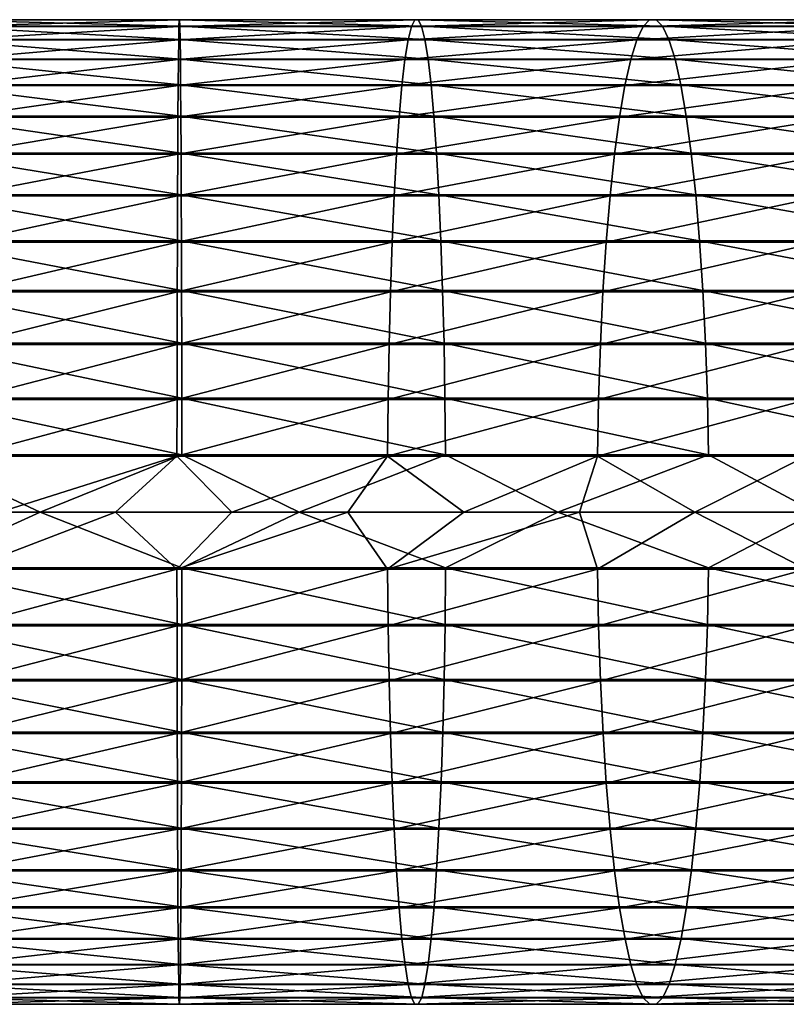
# Model space of a CAD drawing. Header units: metres. Extents: x -23 to 265, y -23 to 70.
# Tile 55 of 64: x 120 to 142, y -14 to 14. Entities that reach past the tile are written whole.
import ezdxf

# ---------------------------------------------------------------- set-up
doc = ezdxf.new("R2010")
doc.units = ezdxf.units.M
doc.layers.add('solid_SWIVIEL_SPOUT_SW0001', color=7, linetype='CONTINUOUS')

msp = doc.modelspace()

# ---------------------------------------------------------------- linework, layer by layer
at = {"layer": 'solid_SWIVIEL_SPOUT_SW0001'}
for points in [[(117.838142, 13.977437, 304.892303), (117.758209, 13.790409, 306.509247), (124.624428, 13.790409, 306.661896)], [(124.616432, 13.977437, 305.042999), (117.838142, 13.977437, 304.892303), (124.624428, 13.790409, 306.661896)], [(117.91861, 13.975067, 303.264618), (117.838142, 13.977437, 304.892303), (124.616432, 13.977437, 305.042999)], [(124.608383, 13.975067, 303.41333), (117.91861, 13.975067, 303.264618), (124.616432, 13.977437, 305.042999)], [(124.608383, 13.975067, 303.41333), (124.616432, 13.977437, 305.042999), (131.392899, 13.977437, 304.825348)], [(131.296356, 13.975067, 303.198517), (124.608383, 13.975067, 303.41333), (131.392899, 13.977437, 304.825348)], [(124.616432, 13.977437, 305.042999), (124.624428, 13.790409, 306.661896), (131.488815, 13.790409, 306.441406)], [(131.392899, 13.977437, 304.825348), (124.616432, 13.977437, 305.042999), (131.488815, 13.790409, 306.441406)], [(131.296356, 13.975067, 303.198517), (131.392899, 13.977437, 304.825348), (138.147552, 13.977437, 304.23999)], [(137.962799, 13.975067, 302.620819), (131.296356, 13.975067, 303.198517), (138.147552, 13.977437, 304.23999)], [(131.392899, 13.977437, 304.825348), (131.488815, 13.790409, 306.441406), (138.331085, 13.790409, 305.84845)], [(138.147552, 13.977437, 304.23999), (131.392899, 13.977437, 304.825348), (138.331085, 13.790409, 305.84845)], [(137.962799, 13.975067, 302.620819), (138.147552, 13.977437, 304.23999), (144.860443, 13.977437, 303.288666)], [(144.588028, 13.975067, 301.681915), (137.962799, 13.975067, 302.620819), (144.860443, 13.977437, 303.288666)], [(138.147552, 13.977437, 304.23999), (138.331085, 13.790409, 305.84845), (145.131058, 13.790409, 304.884796)], [(144.860443, 13.977437, 303.288666), (138.147552, 13.977437, 304.23999), (145.131058, 13.790409, 304.884796)], [(117.758209, 13.790409, 306.509247), (117.679886, 13.416516, 308.093506), (124.632263, 13.416516, 308.248077)], [(124.624428, 13.790409, 306.661896), (117.758209, 13.790409, 306.509247), (124.632263, 13.416516, 308.248077)], [(117.99852, 13.78333, 301.648224), (117.91861, 13.975067, 303.264618), (124.608383, 13.975067, 303.41333)], [(124.600388, 13.78333, 301.794983), (117.99852, 13.78333, 301.648224), (124.608383, 13.975067, 303.41333)], [(118.076782, 13.404825, 300.065033), (117.99852, 13.78333, 301.648224), (124.600388, 13.78333, 301.794983)], [(124.59256, 13.404825, 300.2099), (118.076782, 13.404825, 300.065033), (124.600388, 13.78333, 301.794983)], [(124.59256, 13.404825, 300.2099), (124.600388, 13.78333, 301.794983), (131.200485, 13.78333, 301.583008)], [(131.106583, 13.404825, 300.000671), (124.59256, 13.404825, 300.2099), (131.200485, 13.78333, 301.583008)], [(124.600388, 13.78333, 301.794983), (124.608383, 13.975067, 303.41333), (131.296356, 13.975067, 303.198517)], [(131.200485, 13.78333, 301.583008), (124.600388, 13.78333, 301.794983), (131.296356, 13.975067, 303.198517)], [(124.624428, 13.790409, 306.661896), (124.632263, 13.416516, 308.248077), (131.582779, 13.416516, 308.024841)], [(131.488815, 13.790409, 306.441406), (124.624428, 13.790409, 306.661896), (131.582779, 13.416516, 308.024841)], [(131.106583, 13.404825, 300.000671), (131.200485, 13.78333, 301.583008), (137.779343, 13.78333, 301.012878)], [(137.59964, 13.404825, 299.437988), (131.106583, 13.404825, 300.000671), (137.779343, 13.78333, 301.012878)], [(131.200485, 13.78333, 301.583008), (131.296356, 13.975067, 303.198517), (137.962799, 13.975067, 302.620819)], [(137.779343, 13.78333, 301.012878), (131.200485, 13.78333, 301.583008), (137.962799, 13.975067, 302.620819)], [(131.488815, 13.790409, 306.441406), (131.582779, 13.416516, 308.024841), (138.51091, 13.416516, 307.424438)], [(138.331085, 13.790409, 305.84845), (131.488815, 13.790409, 306.441406), (138.51091, 13.416516, 307.424438)], [(137.59964, 13.404825, 299.437988), (137.779343, 13.78333, 301.012878), (144.317505, 13.78333, 300.086304)], [(144.052551, 13.404825, 298.523499), (137.59964, 13.404825, 299.437988), (144.317505, 13.78333, 300.086304)], [(137.779343, 13.78333, 301.012878), (137.962799, 13.975067, 302.620819), (144.588028, 13.975067, 301.681915)], [(144.317505, 13.78333, 300.086304), (137.779343, 13.78333, 301.012878), (144.588028, 13.975067, 301.681915)], [(138.331085, 13.790409, 305.84845), (138.51091, 13.416516, 307.424438), (145.39621, 13.416516, 306.4487)], [(145.131058, 13.790409, 304.884796), (138.331085, 13.790409, 305.84845), (145.39621, 13.416516, 306.4487)], [(117.679886, 13.416516, 308.093506), (117.60424, 12.860826, 309.623657), (124.639832, 12.860826, 309.78006)], [(124.632263, 13.416516, 308.248077), (117.679886, 13.416516, 308.093506), (124.639832, 12.860826, 309.78006)], [(118.152351, 12.84468, 298.536499), (118.076782, 13.404825, 300.065033), (124.59256, 13.404825, 300.2099)], [(124.584999, 12.84468, 298.679504), (118.152351, 12.84468, 298.536499), (124.59256, 13.404825, 300.2099)], [(124.584999, 12.84468, 298.679504), (124.59256, 13.404825, 300.2099), (131.106583, 13.404825, 300.000671)], [(131.01593, 12.84468, 298.472961), (124.584999, 12.84468, 298.679504), (131.106583, 13.404825, 300.000671)], [(124.632263, 13.416516, 308.248077), (124.639832, 12.860826, 309.78006), (131.673538, 12.860826, 309.554169)], [(131.582779, 13.416516, 308.024841), (124.632263, 13.416516, 308.248077), (131.673538, 12.860826, 309.554169)], [(131.01593, 12.84468, 298.472961), (131.106583, 13.404825, 300.000671), (137.59964, 13.404825, 299.437988)], [(137.426147, 12.84468, 297.91745), (131.01593, 12.84468, 298.472961), (137.59964, 13.404825, 299.437988)], [(131.582779, 13.416516, 308.024841), (131.673538, 12.860826, 309.554169), (138.684586, 12.860826, 308.946594)], [(138.51091, 13.416516, 307.424438), (131.582779, 13.416516, 308.024841), (138.684586, 12.860826, 308.946594)], [(137.426147, 12.84468, 297.91745), (137.59964, 13.404825, 299.437988), (144.052551, 13.404825, 298.523499)], [(143.796722, 12.84468, 297.014648), (137.426147, 12.84468, 297.91745), (144.052551, 13.404825, 298.523499)], [(138.51091, 13.416516, 307.424438), (138.684586, 12.860826, 308.946594), (145.652298, 12.860826, 307.959137)], [(145.39621, 13.416516, 306.4487), (138.51091, 13.416516, 307.424438), (145.652298, 12.860826, 307.959137)], [(117.60424, 12.860826, 309.623657), (117.532295, 12.130866, 311.078949), (124.647034, 12.130866, 311.237122)], [(124.639832, 12.860826, 309.78006), (117.60424, 12.860826, 309.623657), (124.647034, 12.130866, 311.237122)], [(124.639832, 12.860826, 309.78006), (124.647034, 12.130866, 311.237122), (131.759857, 12.130866, 311.008667)], [(131.673538, 12.860826, 309.554169), (124.639832, 12.860826, 309.78006), (131.759857, 12.130866, 311.008667)], [(131.673538, 12.860826, 309.554169), (131.759857, 12.130866, 311.008667), (138.849777, 12.130866, 310.394257)], [(138.684586, 12.860826, 308.946594), (131.673538, 12.860826, 309.554169), (138.849777, 12.130866, 310.394257)], [(138.684586, 12.860826, 308.946594), (138.849777, 12.130866, 310.394257), (145.895859, 12.130866, 309.395721)], [(145.652298, 12.860826, 307.959137), (138.684586, 12.860826, 308.946594), (145.895859, 12.130866, 309.395721)], [(118.22419, 12.110486, 297.083344), (118.152351, 12.84468, 298.536499), (124.584999, 12.84468, 298.679504)], [(124.577812, 12.110486, 297.224609), (118.22419, 12.110486, 297.083344), (124.584999, 12.84468, 298.679504)], [(124.577812, 12.110486, 297.224609), (124.584999, 12.84468, 298.679504), (131.01593, 12.84468, 298.472961)], [(130.929733, 12.110486, 297.020599), (124.577812, 12.110486, 297.224609), (131.01593, 12.84468, 298.472961)], [(130.929733, 12.110486, 297.020599), (131.01593, 12.84468, 298.472961), (137.426147, 12.84468, 297.91745)], [(137.2612, 12.110486, 296.471924), (130.929733, 12.110486, 297.020599), (137.426147, 12.84468, 297.91745)], [(137.2612, 12.110486, 296.471924), (137.426147, 12.84468, 297.91745), (143.796722, 12.84468, 297.014648)], [(143.553528, 12.110486, 295.5802), (137.2612, 12.110486, 296.471924), (143.796722, 12.84468, 297.014648)], [(117.532295, 12.130866, 311.078949), (117.465027, 11.23653, 312.439636), (124.653763, 11.23653, 312.599457)], [(124.647034, 12.130866, 311.237122), (117.532295, 12.130866, 311.078949), (124.653763, 11.23653, 312.599457)], [(118.291328, 11.212191, 295.72525), (118.22419, 12.110486, 297.083344), (124.577812, 12.110486, 297.224609)], [(124.571098, 11.212191, 295.864868), (118.291328, 11.212191, 295.72525), (124.577812, 12.110486, 297.224609)], [(124.571098, 11.212191, 295.864868), (124.577812, 12.110486, 297.224609), (130.929733, 12.110486, 297.020599)], [(130.849182, 11.212191, 295.663239), (124.571098, 11.212191, 295.864868), (130.929733, 12.110486, 297.020599)], [(124.647034, 12.130866, 311.237122), (124.653763, 11.23653, 312.599457), (131.840561, 11.23653, 312.368622)], [(131.759857, 12.130866, 311.008667), (124.647034, 12.130866, 311.237122), (131.840561, 11.23653, 312.368622)], [(130.849182, 11.212191, 295.663239), (130.929733, 12.110486, 297.020599), (137.2612, 12.110486, 296.471924)], [(137.107056, 11.212191, 295.120911), (130.849182, 11.212191, 295.663239), (137.2612, 12.110486, 296.471924)], [(131.759857, 12.130866, 311.008667), (131.840561, 11.23653, 312.368622), (139.004211, 11.23653, 311.747833)], [(138.849777, 12.130866, 310.394257), (131.759857, 12.130866, 311.008667), (139.004211, 11.23653, 311.747833)], [(137.107056, 11.212191, 295.120911), (137.2612, 12.110486, 296.471924), (143.553528, 12.110486, 295.5802)], [(143.326233, 11.212191, 294.239563), (137.107056, 11.212191, 295.120911), (143.553528, 12.110486, 295.5802)], [(138.849777, 12.130866, 310.394257), (139.004211, 11.23653, 311.747833), (146.123596, 11.23653, 310.738892)], [(145.895859, 12.130866, 309.395721), (138.849777, 12.130866, 310.394257), (146.123596, 11.23653, 310.738892)], [(117.465027, 11.23653, 312.439636), (117.403351, 10.189936, 313.687317), (124.659927, 10.189936, 313.848633)], [(124.653763, 11.23653, 312.599457), (117.465027, 11.23653, 312.439636), (124.659927, 10.189936, 313.848633)], [(118.352859, 10.161966, 294.480621), (118.291328, 11.212191, 295.72525), (124.571098, 11.212191, 295.864868)], [(124.564941, 10.161966, 294.618744), (118.352859, 10.161966, 294.480621), (124.571098, 11.212191, 295.864868)], [(124.564941, 10.161966, 294.618744), (124.571098, 11.212191, 295.864868), (130.849182, 11.212191, 295.663239)], [(130.77536, 10.161966, 294.41925), (124.564941, 10.161966, 294.618744), (130.849182, 11.212191, 295.663239)], [(124.653763, 11.23653, 312.599457), (124.659927, 10.189936, 313.848633), (131.914566, 10.189936, 313.615631)], [(131.840561, 11.23653, 312.368622), (124.653763, 11.23653, 312.599457), (131.914566, 10.189936, 313.615631)], [(130.77536, 10.161966, 294.41925), (130.849182, 11.212191, 295.663239), (137.107056, 11.212191, 295.120911)], [(136.965775, 10.161966, 293.882813), (130.77536, 10.161966, 294.41925), (137.107056, 11.212191, 295.120911)], [(131.840561, 11.23653, 312.368622), (131.914566, 10.189936, 313.615631), (139.145844, 10.189936, 312.988983)], [(139.004211, 11.23653, 311.747833), (131.840561, 11.23653, 312.368622), (139.145844, 10.189936, 312.988983)], [(136.965775, 10.161966, 293.882813), (137.107056, 11.212191, 295.120911), (143.326233, 11.212191, 294.239563)], [(143.11792, 10.161966, 293.010956), (136.965775, 10.161966, 293.882813), (143.326233, 11.212191, 294.239563)], [(139.004211, 11.23653, 311.747833), (139.145844, 10.189936, 312.988983), (146.332397, 10.189936, 311.97052)], [(146.123596, 11.23653, 310.738892), (139.004211, 11.23653, 311.747833), (146.332397, 10.189936, 311.97052)], [(117.403351, 10.189936, 313.687317), (117.348091, 9.005264, 314.805054), (124.665459, 9.005264, 314.967743)], [(124.659927, 10.189936, 313.848633), (117.403351, 10.189936, 313.687317), (124.665459, 9.005264, 314.967743)], [(118.407944, 8.974045, 293.366333), (118.352859, 10.161966, 294.480621), (124.564941, 10.161966, 294.618744)], [(124.559433, 8.974045, 293.503082), (118.407944, 8.974045, 293.366333), (124.564941, 10.161966, 294.618744)], [(124.559433, 8.974045, 293.503082), (124.564941, 10.161966, 294.618744), (130.77536, 10.161966, 294.41925)], [(130.709259, 8.974045, 293.305573), (124.559433, 8.974045, 293.503082), (130.77536, 10.161966, 294.41925)], [(124.659927, 10.189936, 313.848633), (124.665459, 9.005264, 314.967743), (131.980865, 9.005264, 314.732788)], [(131.914566, 10.189936, 313.615631), (124.659927, 10.189936, 313.848633), (131.980865, 9.005264, 314.732788)], [(130.709259, 8.974045, 293.305573), (130.77536, 10.161966, 294.41925), (136.965775, 10.161966, 293.882813)], [(136.839294, 8.974045, 292.774323), (130.709259, 8.974045, 293.305573), (136.965775, 10.161966, 293.882813)], [(131.914566, 10.189936, 313.615631), (131.980865, 9.005264, 314.732788), (139.272705, 9.005264, 314.100891)], [(139.145844, 10.189936, 312.988983), (131.914566, 10.189936, 313.615631), (139.272705, 9.005264, 314.100891)], [(136.839294, 8.974045, 292.774323), (136.965775, 10.161966, 293.882813), (143.11792, 10.161966, 293.010956)], [(142.931427, 8.974045, 291.91098), (136.839294, 8.974045, 292.774323), (143.11792, 10.161966, 293.010956)], [(139.145844, 10.189936, 312.988983), (139.272705, 9.005264, 314.100891), (146.51947, 9.005264, 313.073883)], [(146.332397, 10.189936, 311.97052), (139.145844, 10.189936, 312.988983), (146.51947, 9.005264, 313.073883)], [(117.348091, 9.005264, 314.805054), (117.300003, 7.698569, 315.77774), (124.670273, 7.698569, 315.941589)], [(124.665459, 9.005264, 314.967743), (117.348091, 9.005264, 314.805054), (124.670273, 7.698569, 315.941589)], [(118.455841, 7.664522, 292.397461), (118.407944, 8.974045, 293.366333), (124.559433, 8.974045, 293.503082)], [(124.554642, 7.664522, 292.533051), (118.455841, 7.664522, 292.397461), (124.559433, 8.974045, 293.503082)], [(124.554642, 7.664522, 292.533051), (124.559433, 8.974045, 293.503082), (130.709259, 8.974045, 293.305573)], [(130.651794, 7.664522, 292.337219), (124.554642, 7.664522, 292.533051), (130.709259, 8.974045, 293.305573)], [(124.665459, 9.005264, 314.967743), (124.670273, 7.698569, 315.941589), (132.038559, 7.698569, 315.704926)], [(131.980865, 9.005264, 314.732788), (124.665459, 9.005264, 314.967743), (132.038559, 7.698569, 315.704926)], [(130.651794, 7.664522, 292.337219), (130.709259, 8.974045, 293.305573), (136.839294, 8.974045, 292.774323)], [(136.729324, 7.664522, 291.810547), (130.651794, 7.664522, 292.337219), (136.839294, 8.974045, 292.774323)], [(131.980865, 9.005264, 314.732788), (132.038559, 7.698569, 315.704926), (139.383118, 7.698569, 315.068451)], [(139.272705, 9.005264, 314.100891), (131.980865, 9.005264, 314.732788), (139.383118, 7.698569, 315.068451)], [(136.729324, 7.664522, 291.810547), (136.839294, 8.974045, 292.774323), (142.931427, 8.974045, 291.91098)], [(142.769272, 7.664522, 290.954559), (136.729324, 7.664522, 291.810547), (142.931427, 8.974045, 291.91098)], [(139.272705, 9.005264, 314.100891), (139.383118, 7.698569, 315.068451), (146.682266, 7.698569, 314.034058)], [(146.51947, 9.005264, 313.073883), (139.272705, 9.005264, 314.100891), (146.682266, 7.698569, 314.034058)], [(117.300003, 7.698569, 315.77774), (117.259743, 6.287555, 316.592163), (124.674294, 6.287555, 316.756989)], [(124.670273, 7.698569, 315.941589), (117.300003, 7.698569, 315.77774), (124.674294, 6.287555, 316.756989)], [(118.495903, 6.251143, 291.587128), (118.455841, 7.664522, 292.397461), (124.554642, 7.664522, 292.533051)], [(124.550629, 6.251143, 291.721741), (118.495903, 6.251143, 291.587128), (124.554642, 7.664522, 292.533051)], [(124.550629, 6.251143, 291.721741), (124.554642, 7.664522, 292.533051), (130.651794, 7.664522, 292.337219)], [(130.603729, 6.251143, 291.527313), (124.550629, 6.251143, 291.721741), (130.651794, 7.664522, 292.337219)], [(124.670273, 7.698569, 315.941589), (124.674294, 6.287555, 316.756989), (132.086853, 6.287555, 316.518921)], [(132.038559, 7.698569, 315.704926), (124.670273, 7.698569, 315.941589), (132.086853, 6.287555, 316.518921)], [(130.603729, 6.251143, 291.527313), (130.651794, 7.664522, 292.337219), (136.729324, 7.664522, 291.810547)], [(136.637344, 6.251143, 291.004456), (130.603729, 6.251143, 291.527313), (136.729324, 7.664522, 291.810547)], [(132.038559, 7.698569, 315.704926), (132.086853, 6.287555, 316.518921), (139.475555, 6.287555, 315.878632)], [(139.383118, 7.698569, 315.068451), (132.038559, 7.698569, 315.704926), (139.475555, 6.287555, 315.878632)], [(136.637344, 6.251143, 291.004456), (136.729324, 7.664522, 291.810547), (142.769272, 7.664522, 290.954559)], [(142.633667, 6.251143, 290.154694), (136.637344, 6.251143, 291.004456), (142.769272, 7.664522, 290.954559)], [(139.383118, 7.698569, 315.068451), (139.475555, 6.287555, 315.878632), (146.818573, 6.287555, 314.837982)], [(146.682266, 7.698569, 314.034058), (139.383118, 7.698569, 315.068451), (146.818573, 6.287555, 314.837982)], [(117.259743, 6.287555, 316.592163), (117.227852, 4.791343, 317.237274), (124.67749, 4.791343, 317.402924)], [(124.674294, 6.287555, 316.756989), (117.259743, 6.287555, 316.592163), (124.67749, 4.791343, 317.402924)], [(118.52758, 4.753058, 290.94635), (118.495903, 6.251143, 291.587128), (124.550629, 6.251143, 291.721741)], [(124.547462, 4.753058, 291.08017), (118.52758, 4.753058, 290.94635), (124.550629, 6.251143, 291.721741)], [(124.547462, 4.753058, 291.08017), (124.550629, 6.251143, 291.721741), (130.603729, 6.251143, 291.527313)], [(130.565735, 4.753058, 290.886871), (124.547462, 4.753058, 291.08017), (130.603729, 6.251143, 291.527313)], [(124.674294, 6.287555, 316.756989), (124.67749, 4.791343, 317.402924), (132.125122, 4.791343, 317.163696)], [(132.086853, 6.287555, 316.518921), (124.674294, 6.287555, 316.756989), (132.125122, 4.791343, 317.163696)], [(130.565735, 4.753058, 290.886871), (130.603729, 6.251143, 291.527313), (136.637344, 6.251143, 291.004456)], [(136.564621, 4.753058, 290.367035), (130.565735, 4.753058, 290.886871), (136.637344, 6.251143, 291.004456)], [(132.086853, 6.287555, 316.518921), (132.125122, 4.791343, 317.163696), (139.548782, 4.791343, 316.520386)], [(139.475555, 6.287555, 315.878632), (132.086853, 6.287555, 316.518921), (139.548782, 4.791343, 316.520386)], [(136.564621, 4.753058, 290.367035), (136.637344, 6.251143, 291.004456), (142.633667, 6.251143, 290.154694)], [(142.526413, 4.753058, 289.522156), (136.564621, 4.753058, 290.367035), (142.633667, 6.251143, 290.154694)], [(139.475555, 6.287555, 315.878632), (139.548782, 4.791343, 316.520386), (146.926529, 4.791343, 315.474823)], [(146.818573, 6.287555, 314.837982), (139.475555, 6.287555, 315.878632), (146.926529, 4.791343, 315.474823)], [(117.227852, 4.791343, 317.237274), (117.204758, 3.230207, 317.704376), (124.679794, 3.230207, 317.870575)], [(124.67749, 4.791343, 317.402924), (117.227852, 4.791343, 317.237274), (124.679794, 3.230207, 317.870575)], [(118.550446, 3.190568, 290.483795), (118.52758, 4.753058, 290.94635), (124.547462, 4.753058, 291.08017)], [(124.545174, 3.190568, 290.617065), (118.550446, 3.190568, 290.483795), (124.547462, 4.753058, 291.08017)], [(124.545174, 3.190568, 290.617065), (124.547462, 4.753058, 291.08017), (130.565735, 4.753058, 290.886871)], [(130.5383, 3.190568, 290.424561), (124.545174, 3.190568, 290.617065), (130.565735, 4.753058, 290.886871)], [(124.67749, 4.791343, 317.402924), (124.679794, 3.230207, 317.870575), (132.152832, 3.230207, 317.630554)], [(132.125122, 4.791343, 317.163696), (124.67749, 4.791343, 317.402924), (132.152832, 3.230207, 317.630554)], [(130.5383, 3.190568, 290.424561), (130.565735, 4.753058, 290.886871), (136.564621, 4.753058, 290.367035)], [(136.512115, 3.190568, 289.906891), (130.5383, 3.190568, 290.424561), (136.564621, 4.753058, 290.367035)], [(132.125122, 4.791343, 317.163696), (132.152832, 3.230207, 317.630554), (139.601791, 3.230207, 316.985016)], [(139.548782, 4.791343, 316.520386), (132.125122, 4.791343, 317.163696), (139.601791, 3.230207, 316.985016)], [(136.512115, 3.190568, 289.906891), (136.564621, 4.753058, 290.367035), (142.526413, 4.753058, 289.522156)], [(142.449005, 3.190568, 289.065521), (136.512115, 3.190568, 289.906891), (142.526413, 4.753058, 289.522156)], [(139.548782, 4.791343, 316.520386), (139.601791, 3.230207, 316.985016), (147.004715, 3.230207, 315.935913)], [(146.926529, 4.791343, 315.474823), (139.548782, 4.791343, 316.520386), (147.004715, 3.230207, 315.935913)], [(117.204758, 3.230207, 317.704376), (117.190781, 1.625301, 317.987122), (124.681198, 1.625301, 318.153656)], [(124.679794, 3.230207, 317.870575), (117.204758, 3.230207, 317.704376), (124.681198, 1.625301, 318.153656)], [(118.564194, 1.584845, 290.205719), (118.550446, 3.190568, 290.483795), (124.545174, 3.190568, 290.617065)], [(124.5438, 1.584845, 290.338654), (118.564194, 1.584845, 290.205719), (124.545174, 3.190568, 290.617065)], [(124.5438, 1.584845, 290.338654), (124.545174, 3.190568, 290.617065), (130.5383, 3.190568, 290.424561)], [(130.521805, 1.584845, 290.146637), (124.5438, 1.584845, 290.338654), (130.5383, 3.190568, 290.424561)], [(124.679794, 3.230207, 317.870575), (124.681198, 1.625301, 318.153656), (132.169601, 1.625301, 317.913147)], [(132.152832, 3.230207, 317.630554), (124.679794, 3.230207, 317.870575), (132.169601, 1.625301, 317.913147)], [(130.521805, 1.584845, 290.146637), (130.5383, 3.190568, 290.424561), (136.512115, 3.190568, 289.906891)], [(136.480545, 1.584845, 289.63028), (130.521805, 1.584845, 290.146637), (136.512115, 3.190568, 289.906891)], [(132.152832, 3.230207, 317.630554), (132.169601, 1.625301, 317.913147), (139.633881, 1.625301, 317.266296)], [(139.601791, 3.230207, 316.985016), (132.152832, 3.230207, 317.630554), (139.633881, 1.625301, 317.266296)], [(136.480545, 1.584845, 289.63028), (136.512115, 3.190568, 289.906891), (142.449005, 3.190568, 289.065521)], [(142.402466, 1.584845, 288.791046), (136.480545, 1.584845, 289.63028), (142.449005, 3.190568, 289.065521)], [(139.601791, 3.230207, 316.985016), (139.633881, 1.625301, 317.266296), (147.052032, 1.625301, 316.215027)], [(147.004715, 3.230207, 315.935913), (139.601791, 3.230207, 316.985016), (147.052032, 1.625301, 316.215027)], [(113.306046, 0, 317.835022), (120.655113, 0, 318.209442), (117.190781, 1.625301, 317.987122)], [(120.655113, 0, 318.209442), (124.681198, 1.625301, 318.153656), (117.190781, 1.625301, 317.987122)], [(119.501579, 0, 290.15799), (118.564194, 1.584845, 290.205719), (124.5438, 1.584845, 290.338654)], [(122.80011, 0, 290.243469), (119.501579, 0, 290.15799), (124.5438, 1.584845, 290.338654)], [(120.655113, 0, 318.209442), (128.013687, 0, 318.19162), (124.681198, 1.625301, 318.153656)], [(126.099724, 0, 290.22995), (122.80011, 0, 290.243469), (124.5438, 1.584845, 290.338654)], [(126.099724, 0, 290.22995), (124.5438, 1.584845, 290.338654), (130.521805, 1.584845, 290.146637)], [(128.013687, 0, 318.19162), (132.169601, 1.625301, 317.913147), (124.681198, 1.625301, 318.153656)], [(129.397446, 0, 290.117493), (126.099724, 0, 290.22995), (130.521805, 1.584845, 290.146637)], [(128.013687, 0, 318.19162), (135.360855, 0, 317.781555), (132.169601, 1.625301, 317.913147)], [(132.690308, 0, 289.906189), (129.397446, 0, 290.117493), (130.521805, 1.584845, 290.146637)], [(132.690308, 0, 289.906189), (130.521805, 1.584845, 290.146637), (136.480545, 1.584845, 289.63028)], [(135.360855, 0, 317.781555), (139.633881, 1.625301, 317.266296), (132.169601, 1.625301, 317.913147)], [(135.975357, 0, 289.596191), (132.690308, 0, 289.906189), (136.480545, 1.584845, 289.63028)], [(135.360855, 0, 317.781555), (142.67572, 0, 316.980469), (139.633881, 1.625301, 317.266296)], [(139.249634, 0, 289.187836), (135.975357, 0, 289.596191), (136.480545, 1.584845, 289.63028)], [(139.249634, 0, 289.187836), (136.480545, 1.584845, 289.63028), (142.402466, 1.584845, 288.791046)], [(142.510178, 0, 288.681427), (139.249634, 0, 289.187836), (142.402466, 1.584845, 288.791046)], [(142.67572, 0, 316.980469), (147.052032, 1.625301, 316.215027), (139.633881, 1.625301, 317.266296)], [(117.190552, -1.584845, 317.991791), (120.655113, 0, 318.209442), (113.306046, 0, 317.835022)], [(124.681221, -1.584845, 318.158325), (120.655113, 0, 318.209442), (117.190552, -1.584845, 317.991791)], [(124.681221, -1.584845, 318.158325), (128.013687, 0, 318.19162), (120.655113, 0, 318.209442)], [(132.169876, -1.584845, 317.917786), (128.013687, 0, 318.19162), (124.681221, -1.584845, 318.158325)], [(132.169876, -1.584845, 317.917786), (135.360855, 0, 317.781555), (128.013687, 0, 318.19162)], [(139.634415, -1.584845, 317.270935), (135.360855, 0, 317.781555), (132.169876, -1.584845, 317.917786)], [(139.634415, -1.584845, 317.270935), (142.67572, 0, 316.980469), (135.360855, 0, 317.781555)], [(147.052811, -1.584845, 316.219635), (142.67572, 0, 316.980469), (139.634415, -1.584845, 317.270935)], [(118.563965, -1.625301, 290.210388), (119.501579, 0, 290.15799), (122.80011, 0, 290.243469)], [(124.543823, -1.625301, 290.343323), (118.563965, -1.625301, 290.210388), (122.80011, 0, 290.243469)], [(124.543823, -1.625301, 290.343323), (122.80011, 0, 290.243469), (126.099724, 0, 290.22995)], [(124.543823, -1.625301, 290.343323), (126.099724, 0, 290.22995), (129.397446, 0, 290.117493)], [(130.522079, -1.625301, 290.151306), (124.543823, -1.625301, 290.343323), (129.397446, 0, 290.117493)], [(130.522079, -1.625301, 290.151306), (129.397446, 0, 290.117493), (132.690308, 0, 289.906189)], [(130.522079, -1.625301, 290.151306), (132.690308, 0, 289.906189), (135.975357, 0, 289.596191)], [(136.481079, -1.625301, 289.634918), (130.522079, -1.625301, 290.151306), (135.975357, 0, 289.596191)], [(136.481079, -1.625301, 289.634918), (135.975357, 0, 289.596191), (139.249634, 0, 289.187836)], [(142.403244, -1.625301, 288.795624), (136.481079, -1.625301, 289.634918), (139.249634, 0, 289.187836)], [(142.403244, -1.625301, 288.795624), (139.249634, 0, 289.187836), (142.510178, 0, 288.681427)], [(117.190552, -1.584845, 317.991791), (117.2043, -3.190568, 317.713715), (124.67984, -3.190568, 317.879913)], [(124.681221, -1.584845, 318.158325), (117.190552, -1.584845, 317.991791), (124.67984, -3.190568, 317.879913)], [(118.549988, -3.230207, 290.493103), (118.563965, -1.625301, 290.210388), (124.543823, -1.625301, 290.343323)], [(124.545219, -3.230207, 290.626404), (118.549988, -3.230207, 290.493103), (124.543823, -1.625301, 290.343323)], [(124.545219, -3.230207, 290.626404), (124.543823, -1.625301, 290.343323), (130.522079, -1.625301, 290.151306)], [(130.538849, -3.230207, 290.433899), (124.545219, -3.230207, 290.626404), (130.522079, -1.625301, 290.151306)], [(124.681221, -1.584845, 318.158325), (124.67984, -3.190568, 317.879913), (132.153381, -3.190568, 317.639862)], [(132.169876, -1.584845, 317.917786), (124.681221, -1.584845, 318.158325), (132.153381, -3.190568, 317.639862)], [(130.538849, -3.230207, 290.433899), (130.522079, -1.625301, 290.151306), (136.481079, -1.625301, 289.634918)], [(136.513168, -3.230207, 289.916168), (130.538849, -3.230207, 290.433899), (136.481079, -1.625301, 289.634918)], [(132.169876, -1.584845, 317.917786), (132.153381, -3.190568, 317.639862), (139.602859, -3.190568, 316.994293)], [(139.634415, -1.584845, 317.270935), (132.169876, -1.584845, 317.917786), (139.602859, -3.190568, 316.994293)], [(136.513168, -3.230207, 289.916168), (136.481079, -1.625301, 289.634918), (142.403244, -1.625301, 288.795624)], [(142.450562, -3.230207, 289.074738), (136.513168, -3.230207, 289.916168), (142.403244, -1.625301, 288.795624)], [(139.634415, -1.584845, 317.270935), (139.602859, -3.190568, 316.994293), (147.006271, -3.190568, 315.945129)], [(147.052811, -1.584845, 316.219635), (139.634415, -1.584845, 317.270935), (147.006271, -3.190568, 315.945129)], [(117.2043, -3.190568, 317.713715), (117.227165, -4.753058, 317.25116), (124.677559, -4.753058, 317.416779)], [(124.67984, -3.190568, 317.879913), (117.2043, -3.190568, 317.713715), (124.677559, -4.753058, 317.416779)], [(118.526894, -4.791343, 290.960205), (118.549988, -3.230207, 290.493103), (124.545219, -3.230207, 290.626404)], [(124.547531, -4.791343, 291.094055), (118.526894, -4.791343, 290.960205), (124.545219, -3.230207, 290.626404)], [(124.547531, -4.791343, 291.094055), (124.545219, -3.230207, 290.626404), (130.538849, -3.230207, 290.433899)], [(130.566559, -4.791343, 290.900757), (124.547531, -4.791343, 291.094055), (130.538849, -3.230207, 290.433899)], [(124.67984, -3.190568, 317.879913), (124.677559, -4.753058, 317.416779), (132.125946, -4.753058, 317.177551)], [(132.153381, -3.190568, 317.639862), (124.67984, -3.190568, 317.879913), (132.125946, -4.753058, 317.177551)], [(130.566559, -4.791343, 290.900757), (130.538849, -3.230207, 290.433899), (136.513168, -3.230207, 289.916168)], [(136.566193, -4.791343, 290.380829), (130.566559, -4.791343, 290.900757), (136.513168, -3.230207, 289.916168)], [(132.153381, -3.190568, 317.639862), (132.125946, -4.753058, 317.177551), (139.550354, -4.753058, 316.53418)], [(139.602859, -3.190568, 316.994293), (132.153381, -3.190568, 317.639862), (139.550354, -4.753058, 316.53418)], [(136.566193, -4.791343, 290.380829), (136.513168, -3.230207, 289.916168), (142.450562, -3.230207, 289.074738)], [(142.528732, -4.791343, 289.535828), (136.566193, -4.791343, 290.380829), (142.450562, -3.230207, 289.074738)], [(139.602859, -3.190568, 316.994293), (139.550354, -4.753058, 316.53418), (146.928864, -4.753058, 315.488525)], [(147.006271, -3.190568, 315.945129), (139.602859, -3.190568, 316.994293), (146.928864, -4.753058, 315.488525)], [(117.227165, -4.753058, 317.25116), (117.258842, -6.251143, 316.610382), (124.674385, -6.251143, 316.775238)], [(124.677559, -4.753058, 317.416779), (117.227165, -4.753058, 317.25116), (124.674385, -6.251143, 316.775238)], [(118.495003, -6.287555, 291.605347), (118.526894, -4.791343, 290.960205), (124.547531, -4.791343, 291.094055)], [(124.55072, -6.287555, 291.73999), (118.495003, -6.287555, 291.605347), (124.547531, -4.791343, 291.094055)], [(124.55072, -6.287555, 291.73999), (124.547531, -4.791343, 291.094055), (130.566559, -4.791343, 290.900757)], [(130.604813, -6.287555, 291.545532), (124.55072, -6.287555, 291.73999), (130.566559, -4.791343, 290.900757)], [(124.677559, -4.753058, 317.416779), (124.674385, -6.251143, 316.775238), (132.087936, -6.251143, 316.537109)], [(132.125946, -4.753058, 317.177551), (124.677559, -4.753058, 317.416779), (132.087936, -6.251143, 316.537109)], [(130.604813, -6.287555, 291.545532), (130.566559, -4.791343, 290.900757), (136.566193, -4.791343, 290.380829)], [(136.63942, -6.287555, 291.022583), (130.604813, -6.287555, 291.545532), (136.566193, -4.791343, 290.380829)], [(132.125946, -4.753058, 317.177551), (132.087936, -6.251143, 316.537109), (139.477615, -6.251143, 315.896729)], [(139.550354, -4.753058, 316.53418), (132.125946, -4.753058, 317.177551), (139.477615, -6.251143, 315.896729)], [(136.63942, -6.287555, 291.022583), (136.566193, -4.791343, 290.380829), (142.528732, -4.791343, 289.535828)], [(142.636703, -6.287555, 290.172668), (136.63942, -6.287555, 291.022583), (142.528732, -4.791343, 289.535828)], [(139.550354, -4.753058, 316.53418), (139.477615, -6.251143, 315.896729), (146.821609, -6.251143, 314.855988)], [(146.928864, -4.753058, 315.488525), (139.550354, -4.753058, 316.53418), (146.821609, -6.251143, 314.855988)], [(117.258842, -6.251143, 316.610382), (117.298904, -7.664522, 315.800049), (124.67038, -7.664522, 315.963928)], [(124.674385, -6.251143, 316.775238), (117.258842, -6.251143, 316.610382), (124.67038, -7.664522, 315.963928)], [(118.454742, -7.698569, 292.419769), (118.495003, -6.287555, 291.605347), (124.55072, -6.287555, 291.73999)], [(124.554749, -7.698569, 292.555389), (118.454742, -7.698569, 292.419769), (124.55072, -6.287555, 291.73999)], [(124.554749, -7.698569, 292.555389), (124.55072, -6.287555, 291.73999), (130.604813, -6.287555, 291.545532)], [(130.653122, -7.698569, 292.359497), (124.554749, -7.698569, 292.555389), (130.604813, -6.287555, 291.545532)], [(124.674385, -6.251143, 316.775238), (124.67038, -7.664522, 315.963928), (132.039871, -7.664522, 315.727234)], [(132.087936, -6.251143, 316.537109), (124.674385, -6.251143, 316.775238), (132.039871, -7.664522, 315.727234)], [(130.653122, -7.698569, 292.359497), (130.604813, -6.287555, 291.545532), (136.63942, -6.287555, 291.022583)], [(136.731857, -7.698569, 291.832733), (130.653122, -7.698569, 292.359497), (136.63942, -6.287555, 291.022583)], [(132.087936, -6.251143, 316.537109), (132.039871, -7.664522, 315.727234), (139.385651, -7.664522, 315.090668)], [(139.477615, -6.251143, 315.896729), (132.087936, -6.251143, 316.537109), (139.385651, -7.664522, 315.090668)], [(136.731857, -7.698569, 291.832733), (136.63942, -6.287555, 291.022583), (142.636703, -6.287555, 290.172668)], [(142.77301, -7.698569, 290.976593), (136.731857, -7.698569, 291.832733), (142.636703, -6.287555, 290.172668)], [(139.477615, -6.251143, 315.896729), (139.385651, -7.664522, 315.090668), (146.685989, -7.664522, 314.056091)], [(146.821609, -6.251143, 314.855988), (139.477615, -6.251143, 315.896729), (146.685989, -7.664522, 314.056091)], [(117.298904, -7.664522, 315.800049), (117.346802, -8.974045, 314.831177), (124.665588, -8.974045, 314.993896)], [(124.67038, -7.664522, 315.963928), (117.298904, -7.664522, 315.800049), (124.665588, -8.974045, 314.993896)], [(118.406654, -9.005264, 293.392456), (118.454742, -7.698569, 292.419769), (124.554749, -7.698569, 292.555389)], [(124.559563, -9.005264, 293.529236), (118.406654, -9.005264, 293.392456), (124.554749, -7.698569, 292.555389)], [(124.559563, -9.005264, 293.529236), (124.554749, -7.698569, 292.555389), (130.653122, -7.698569, 292.359497)], [(130.710815, -9.005264, 293.331665), (124.559563, -9.005264, 293.529236), (130.653122, -7.698569, 292.359497)], [(124.67038, -7.664522, 315.963928), (124.665588, -8.974045, 314.993896), (131.982407, -8.974045, 314.758881)], [(132.039871, -7.664522, 315.727234), (124.67038, -7.664522, 315.963928), (131.982407, -8.974045, 314.758881)], [(130.710815, -9.005264, 293.331665), (130.653122, -7.698569, 292.359497), (136.731857, -7.698569, 291.832733)], [(136.842255, -9.005264, 292.800323), (130.710815, -9.005264, 293.331665), (136.731857, -7.698569, 291.832733)], [(132.039871, -7.664522, 315.727234), (131.982407, -8.974045, 314.758881), (139.275665, -8.974045, 314.126862)], [(139.385651, -7.664522, 315.090668), (132.039871, -7.664522, 315.727234), (139.275665, -8.974045, 314.126862)], [(136.842255, -9.005264, 292.800323), (136.731857, -7.698569, 291.832733), (142.77301, -7.698569, 290.976593)], [(142.935806, -9.005264, 291.936768), (136.842255, -9.005264, 292.800323), (142.77301, -7.698569, 290.976593)], [(139.385651, -7.664522, 315.090668), (139.275665, -8.974045, 314.126862), (146.523849, -8.974045, 313.09967)], [(146.685989, -7.664522, 314.056091), (139.385651, -7.664522, 315.090668), (146.523849, -8.974045, 313.09967)], [(117.346802, -8.974045, 314.831177), (117.401886, -10.161966, 313.716888), (124.66008, -10.161966, 313.878235)], [(124.665588, -8.974045, 314.993896), (117.346802, -8.974045, 314.831177), (124.66008, -10.161966, 313.878235)], [(118.351395, -10.189936, 294.510193), (118.406654, -9.005264, 293.392456), (124.559563, -9.005264, 293.529236)], [(124.565086, -10.189936, 294.648346), (118.351395, -10.189936, 294.510193), (124.559563, -9.005264, 293.529236)], [(124.565086, -10.189936, 294.648346), (124.559563, -9.005264, 293.529236), (130.710815, -9.005264, 293.331665)], [(130.777115, -10.189936, 294.448822), (124.565086, -10.189936, 294.648346), (130.710815, -9.005264, 293.331665)], [(124.665588, -8.974045, 314.993896), (124.66008, -10.161966, 313.878235), (131.916321, -10.161966, 313.645172)], [(131.982407, -8.974045, 314.758881), (124.665588, -8.974045, 314.993896), (131.916321, -10.161966, 313.645172)], [(130.777115, -10.189936, 294.448822), (130.710815, -9.005264, 293.331665), (136.842255, -9.005264, 292.800323)], [(136.969131, -10.189936, 293.912231), (130.777115, -10.189936, 294.448822), (136.842255, -9.005264, 292.800323)], [(131.982407, -8.974045, 314.758881), (131.916321, -10.161966, 313.645172), (139.149185, -10.161966, 313.018402)], [(139.275665, -8.974045, 314.126862), (131.982407, -8.974045, 314.758881), (139.149185, -10.161966, 313.018402)], [(136.969131, -10.189936, 293.912231), (136.842255, -9.005264, 292.800323), (142.935806, -9.005264, 291.936768)], [(143.122879, -10.189936, 293.040131), (136.969131, -10.189936, 293.912231), (142.935806, -9.005264, 291.936768)], [(139.275665, -8.974045, 314.126862), (139.149185, -10.161966, 313.018402), (146.337357, -10.161966, 311.999695)], [(146.523849, -8.974045, 313.09967), (139.275665, -8.974045, 314.126862), (146.337357, -10.161966, 311.999695)], [(117.401886, -10.161966, 313.716888), (117.463417, -11.212191, 312.47226), (124.653923, -11.212191, 312.632111)], [(124.66008, -10.161966, 313.878235), (117.401886, -10.161966, 313.716888), (124.653923, -11.212191, 312.632111)], [(118.289719, -11.23653, 295.757874), (118.351395, -10.189936, 294.510193), (124.565086, -10.189936, 294.648346)], [(124.571259, -11.23653, 295.897522), (118.289719, -11.23653, 295.757874), (124.565086, -10.189936, 294.648346)], [(124.571259, -11.23653, 295.897522), (124.565086, -10.189936, 294.648346), (130.777115, -10.189936, 294.448822)], [(130.85112, -11.23653, 295.695831), (124.571259, -11.23653, 295.897522), (130.777115, -10.189936, 294.448822)], [(124.66008, -10.161966, 313.878235), (124.653923, -11.212191, 312.632111), (131.842499, -11.212191, 312.401215)], [(131.916321, -10.161966, 313.645172), (124.66008, -10.161966, 313.878235), (131.842499, -11.212191, 312.401215)], [(130.85112, -11.23653, 295.695831), (130.777115, -10.189936, 294.448822), (136.969131, -10.189936, 293.912231)], [(137.110748, -11.23653, 295.153351), (130.85112, -11.23653, 295.695831), (136.969131, -10.189936, 293.912231)], [(131.916321, -10.161966, 313.645172), (131.842499, -11.212191, 312.401215), (139.007919, -11.212191, 311.780273)], [(139.149185, -10.161966, 313.018402), (131.916321, -10.161966, 313.645172), (139.007919, -11.212191, 311.780273)], [(137.110748, -11.23653, 295.153351), (136.969131, -10.189936, 293.912231), (143.122879, -10.189936, 293.040131)], [(143.33168, -11.23653, 294.271759), (137.110748, -11.23653, 295.153351), (143.122879, -10.189936, 293.040131)], [(139.149185, -10.161966, 313.018402), (139.007919, -11.212191, 311.780273), (146.129044, -11.212191, 310.771088)], [(146.337357, -10.161966, 311.999695), (139.149185, -10.161966, 313.018402), (146.129044, -11.212191, 310.771088)], [(117.463417, -11.212191, 312.47226), (117.530556, -12.110486, 311.114166), (124.647202, -12.110486, 311.272369)], [(124.653923, -11.212191, 312.632111), (117.463417, -11.212191, 312.47226), (124.647202, -12.110486, 311.272369)], [(118.22245, -12.130866, 297.118561), (118.289719, -11.23653, 295.757874), (124.571259, -11.23653, 295.897522)], [(124.577988, -12.130866, 297.259857), (118.22245, -12.130866, 297.118561), (124.571259, -11.23653, 295.897522)], [(124.577988, -12.130866, 297.259857), (124.571259, -11.23653, 295.897522), (130.85112, -11.23653, 295.695831)], [(130.931824, -12.130866, 297.055786), (124.577988, -12.130866, 297.259857), (130.85112, -11.23653, 295.695831)], [(124.653923, -11.212191, 312.632111), (124.647202, -12.110486, 311.272369), (131.761948, -12.110486, 311.043854)], [(131.842499, -11.212191, 312.401215), (124.653923, -11.212191, 312.632111), (131.761948, -12.110486, 311.043854)], [(130.931824, -12.130866, 297.055786), (130.85112, -11.23653, 295.695831), (137.110748, -11.23653, 295.153351)], [(137.265198, -12.130866, 296.506927), (130.931824, -12.130866, 297.055786), (137.110748, -11.23653, 295.153351)], [(131.842499, -11.212191, 312.401215), (131.761948, -12.110486, 311.043854), (138.853775, -12.110486, 310.429291)], [(139.007919, -11.212191, 311.780273), (131.842499, -11.212191, 312.401215), (138.853775, -12.110486, 310.429291)], [(137.265198, -12.130866, 296.506927), (137.110748, -11.23653, 295.153351), (143.33168, -11.23653, 294.271759)], [(143.559418, -12.130866, 295.61496), (137.265198, -12.130866, 296.506927), (143.33168, -11.23653, 294.271759)], [(139.007919, -11.212191, 311.780273), (138.853775, -12.110486, 310.429291), (145.901749, -12.110486, 309.430481)], [(146.129044, -11.212191, 310.771088), (139.007919, -11.212191, 311.780273), (145.901749, -12.110486, 309.430481)], [(117.530556, -12.110486, 311.114166), (117.602394, -12.84468, 309.661011), (124.640015, -12.84468, 309.817444)], [(124.647202, -12.110486, 311.272369), (117.530556, -12.110486, 311.114166), (124.640015, -12.84468, 309.817444)], [(118.150505, -12.860826, 298.573853), (118.22245, -12.130866, 297.118561), (124.577988, -12.130866, 297.259857)], [(124.585182, -12.860826, 298.716888), (118.150505, -12.860826, 298.573853), (124.577988, -12.130866, 297.259857)], [(124.585182, -12.860826, 298.716888), (124.577988, -12.130866, 297.259857), (130.931824, -12.130866, 297.055786)], [(131.018143, -12.860826, 298.510284), (124.585182, -12.860826, 298.716888), (130.931824, -12.130866, 297.055786)], [(124.647202, -12.110486, 311.272369), (124.640015, -12.84468, 309.817444), (131.675751, -12.84468, 309.591492)], [(131.761948, -12.110486, 311.043854), (124.647202, -12.110486, 311.272369), (131.675751, -12.84468, 309.591492)], [(131.018143, -12.860826, 298.510284), (130.931824, -12.130866, 297.055786), (137.265198, -12.130866, 296.506927)], [(137.430374, -12.860826, 297.95462), (131.018143, -12.860826, 298.510284), (137.265198, -12.130866, 296.506927)], [(131.761948, -12.110486, 311.043854), (131.675751, -12.84468, 309.591492), (138.688828, -12.84468, 308.983734)], [(138.853775, -12.110486, 310.429291), (131.761948, -12.110486, 311.043854), (138.688828, -12.84468, 308.983734)], [(137.430374, -12.860826, 297.95462), (137.265198, -12.130866, 296.506927), (143.559418, -12.130866, 295.61496)], [(143.802979, -12.860826, 297.051514), (137.430374, -12.860826, 297.95462), (143.559418, -12.130866, 295.61496)], [(138.853775, -12.110486, 310.429291), (138.688828, -12.84468, 308.983734), (145.658554, -12.84468, 307.996002)], [(145.901749, -12.110486, 309.430481), (138.853775, -12.110486, 310.429291), (145.658554, -12.84468, 307.996002)], [(117.602394, -12.84468, 309.661011), (117.677963, -13.404825, 308.132477), (124.632462, -13.404825, 308.287079)], [(124.640015, -12.84468, 309.817444), (117.602394, -12.84468, 309.661011), (124.632462, -13.404825, 308.287079)], [(124.640015, -12.84468, 309.817444), (124.632462, -13.404825, 308.287079), (131.585083, -13.404825, 308.063782)], [(131.675751, -12.84468, 309.591492), (124.640015, -12.84468, 309.817444), (131.585083, -13.404825, 308.063782)], [(131.675751, -12.84468, 309.591492), (131.585083, -13.404825, 308.063782), (138.515335, -13.404825, 307.463196)], [(138.688828, -12.84468, 308.983734), (131.675751, -12.84468, 309.591492), (138.515335, -13.404825, 307.463196)], [(138.688828, -12.84468, 308.983734), (138.515335, -13.404825, 307.463196), (145.402725, -13.404825, 306.487152)], [(145.658554, -12.84468, 307.996002), (138.688828, -12.84468, 308.983734), (145.402725, -13.404825, 306.487152)], [(118.07486, -13.416516, 300.104004), (118.150505, -12.860826, 298.573853), (124.585182, -12.860826, 298.716888)], [(124.592751, -13.416516, 300.248901), (118.07486, -13.416516, 300.104004), (124.585182, -12.860826, 298.716888)], [(124.592751, -13.416516, 300.248901), (124.585182, -12.860826, 298.716888), (131.018143, -12.860826, 298.510284)], [(131.108902, -13.416516, 300.039612), (124.592751, -13.416516, 300.248901), (131.018143, -12.860826, 298.510284)], [(131.108902, -13.416516, 300.039612), (131.018143, -12.860826, 298.510284), (137.430374, -12.860826, 297.95462)], [(137.604065, -13.416516, 299.476746), (131.108902, -13.416516, 300.039612), (137.430374, -12.860826, 297.95462)], [(137.604065, -13.416516, 299.476746), (137.430374, -12.860826, 297.95462), (143.802979, -12.860826, 297.051514)], [(144.059067, -13.416516, 298.561951), (137.604065, -13.416516, 299.476746), (143.802979, -12.860826, 297.051514)], [(117.677963, -13.404825, 308.132477), (117.756226, -13.78333, 306.549286), (124.624626, -13.78333, 306.701996)], [(124.632462, -13.404825, 308.287079), (117.677963, -13.404825, 308.132477), (124.624626, -13.78333, 306.701996)], [(117.996536, -13.790409, 301.688263), (118.07486, -13.416516, 300.104004), (124.592751, -13.416516, 300.248901)], [(124.600586, -13.790409, 301.835083), (117.996536, -13.790409, 301.688263), (124.592751, -13.416516, 300.248901)], [(124.600586, -13.790409, 301.835083), (124.592751, -13.416516, 300.248901), (131.108902, -13.416516, 300.039612)], [(131.202866, -13.790409, 301.623047), (124.600586, -13.790409, 301.835083), (131.108902, -13.416516, 300.039612)], [(124.632462, -13.404825, 308.287079), (124.624626, -13.78333, 306.701996), (131.49118, -13.78333, 306.481445)], [(131.585083, -13.404825, 308.063782), (124.632462, -13.404825, 308.287079), (131.49118, -13.78333, 306.481445)], [(131.202866, -13.790409, 301.623047), (131.108902, -13.416516, 300.039612), (137.604065, -13.416516, 299.476746)], [(137.783875, -13.790409, 301.052734), (131.202866, -13.790409, 301.623047), (137.604065, -13.416516, 299.476746)], [(131.585083, -13.404825, 308.063782), (131.49118, -13.78333, 306.481445), (138.335632, -13.78333, 305.888306)], [(138.515335, -13.404825, 307.463196), (131.585083, -13.404825, 308.063782), (138.335632, -13.78333, 305.888306)], [(137.783875, -13.790409, 301.052734), (137.604065, -13.416516, 299.476746), (144.059067, -13.416516, 298.561951)], [(144.324219, -13.790409, 300.125854), (137.783875, -13.790409, 301.052734), (144.059067, -13.416516, 298.561951)], [(138.515335, -13.404825, 307.463196), (138.335632, -13.78333, 305.888306), (145.137772, -13.78333, 304.924347)], [(145.402725, -13.404825, 306.487152), (138.515335, -13.404825, 307.463196), (145.137772, -13.78333, 304.924347)], [(117.756226, -13.78333, 306.549286), (117.836136, -13.975067, 304.932892), (124.616638, -13.975067, 305.083649)], [(124.624626, -13.78333, 306.701996), (117.756226, -13.78333, 306.549286), (124.616638, -13.975067, 305.083649)], [(117.836136, -13.975067, 304.932892), (117.916603, -13.977437, 303.305206), (124.608582, -13.977437, 303.453979)], [(124.616638, -13.975067, 305.083649), (117.836136, -13.975067, 304.932892), (124.608582, -13.977437, 303.453979)], [(117.916603, -13.977437, 303.305206), (117.996536, -13.790409, 301.688263), (124.600586, -13.790409, 301.835083)], [(124.608582, -13.977437, 303.453979), (117.916603, -13.977437, 303.305206), (124.600586, -13.790409, 301.835083)], [(124.608582, -13.977437, 303.453979), (124.600586, -13.790409, 301.835083), (131.202866, -13.790409, 301.623047)], [(131.298767, -13.977437, 303.239105), (124.608582, -13.977437, 303.453979), (131.202866, -13.790409, 301.623047)], [(124.616638, -13.975067, 305.083649), (124.608582, -13.977437, 303.453979), (131.298767, -13.977437, 303.239105)], [(124.624626, -13.78333, 306.701996), (124.616638, -13.975067, 305.083649), (131.395309, -13.975067, 304.865936)], [(131.395309, -13.975067, 304.865936), (124.616638, -13.975067, 305.083649), (131.298767, -13.977437, 303.239105)], [(131.49118, -13.78333, 306.481445), (124.624626, -13.78333, 306.701996), (131.395309, -13.975067, 304.865936)], [(131.298767, -13.977437, 303.239105), (131.202866, -13.790409, 301.623047), (137.783875, -13.790409, 301.052734)], [(137.967407, -13.977437, 302.661194), (131.298767, -13.977437, 303.239105), (137.783875, -13.790409, 301.052734)], [(131.395309, -13.975067, 304.865936), (131.298767, -13.977437, 303.239105), (137.967407, -13.977437, 302.661194)], [(131.49118, -13.78333, 306.481445), (131.395309, -13.975067, 304.865936), (138.152161, -13.975067, 304.280396)], [(138.152161, -13.975067, 304.280396), (131.395309, -13.975067, 304.865936), (137.967407, -13.977437, 302.661194)], [(138.335632, -13.78333, 305.888306), (131.49118, -13.78333, 306.481445), (138.152161, -13.975067, 304.280396)], [(137.967407, -13.977437, 302.661194), (137.783875, -13.790409, 301.052734), (144.324219, -13.790409, 300.125854)], [(144.594833, -13.977437, 301.721985), (137.967407, -13.977437, 302.661194), (144.324219, -13.790409, 300.125854)], [(138.152161, -13.975067, 304.280396), (137.967407, -13.977437, 302.661194), (144.594833, -13.977437, 301.721985)], [(138.335632, -13.78333, 305.888306), (138.152161, -13.975067, 304.280396), (144.867249, -13.975067, 303.328735)], [(144.867249, -13.975067, 303.328735), (138.152161, -13.975067, 304.280396), (144.594833, -13.977437, 301.721985)], [(145.137772, -13.78333, 304.924347), (138.335632, -13.78333, 305.888306), (144.867249, -13.975067, 303.328735)]]:
    msp.add_3dface(points, dxfattribs=at)

doc.saveas('drawing.dxf')
